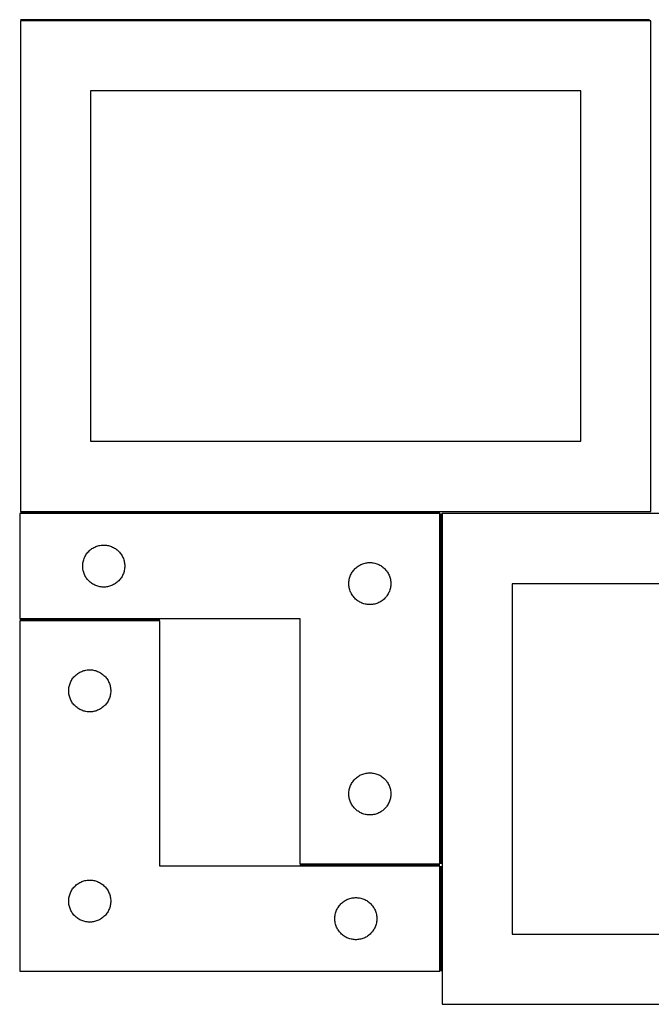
# Model space of a CAD drawing. Header units: millimetres. Extents: x 7 to 1493, y 7 to 2993.
# Tile 1 of 18: x 7 to 458, y 7 to 709. Entities that reach past the tile are written whole.
import ezdxf

# ---------------------------------------------------------------- set-up
doc = ezdxf.new("R2010")
doc.units = ezdxf.units.MM
doc.layers.add('COMMON', color=5, linetype='CONTINUOUS', true_color=0x0000ff)
doc.layers.add('CUT', color=7, linetype='CONTINUOUS', true_color=0x000000)

msp = doc.modelspace()

# ---------------------------------------------------------------- linework, layer by layer
at = {"layer": 'COMMON'}
for p, q in [((456.619859, 709.17889), (7.546661, 709.17889)), ((7.546661, 357.678888), (306.988838, 357.678888)), ((307.738838, 356.823621), (307.738838, 106.928888)), ((6.988838, 281.178887), (106.988838, 281.178887)), ((206.988838, 106.178887), (306.988838, 106.178887)), ((307.738838, 105.428887), (307.738838, 30.428887))]:
    msp.add_line(p, q, dxfattribs=at)
at = {"layer": 'CUT'}
for p, q in [((457.546661, 708.428889), (7.546661, 708.428889)), ((7.546661, 708.428889), (7.546661, 358.428889)), ((457.546661, 358.428889), (457.546661, 708.428889)), ((407.546661, 658.428889), (57.546661, 658.428889)), ((57.546661, 658.428889), (57.546661, 408.428889)), ((407.546661, 408.428889), (407.546661, 658.428889)), ((57.546661, 408.428889), (407.546661, 408.428889)), ((7.546661, 358.428889), (457.546661, 358.428889)), ((306.988838, 356.928888), (6.988838, 356.928888)), ((6.988838, 356.928888), (6.988838, 281.928888)), ((306.988838, 106.928888), (306.988838, 356.928888)), ((758.488839, 356.823621), (308.488839, 356.823621)), ((308.488839, 356.823621), (308.488839, 6.823621)), ((56.246555, 329.89805), (56.799738, 330.437169)), ((56.799738, 330.437169), (57.37994, 330.947095)), ((57.37994, 330.947095), (57.985624, 331.426477)), ((57.985624, 331.426477), (58.615182, 331.874043)), ((58.615182, 331.874043), (59.266946, 332.288607)), ((59.266946, 332.288607), (59.939187, 332.66907)), ((59.939187, 332.66907), (60.630122, 333.014422)), ((60.630122, 333.014422), (61.337919, 333.323748)), ((61.337919, 333.323748), (62.060702, 333.596226)), ((62.060702, 333.596226), (62.796553, 333.831136)), ((62.796553, 333.831136), (63.543522, 334.027854)), ((63.543522, 334.027854), (64.299626, 334.185857)), ((64.299626, 334.185857), (65.062862, 334.304728)), ((65.062862, 334.304728), (65.831206, 334.384151)), ((65.831206, 334.384151), (66.602619, 334.423915)), ((66.602619, 334.423915), (67.375056, 334.423915)), ((67.375056, 334.423915), (68.14647, 334.384151)), ((68.14647, 334.384151), (68.914813, 334.304728)), ((68.914813, 334.304728), (69.678049, 334.185857)), ((69.678049, 334.185857), (70.434154, 334.027854)), ((70.434154, 334.027854), (71.181122, 333.831136)), ((71.181122, 333.831136), (71.916973, 333.596226)), ((71.916973, 333.596226), (72.639756, 333.323748)), ((72.639756, 333.323748), (73.347554, 333.014422)), ((73.347554, 333.014422), (74.038489, 332.66907)), ((74.038489, 332.66907), (74.71073, 332.288607)), ((74.71073, 332.288607), (75.362494, 331.874043)), ((75.362494, 331.874043), (75.992052, 331.426477)), ((75.992052, 331.426477), (76.597735, 330.947095)), ((76.597735, 330.947095), (77.177938, 330.437169)), ((77.177938, 330.437169), (77.731121, 329.89805)), ((52.306002, 322.497169), (52.483422, 323.248955)), ((52.483422, 323.248955), (52.699307, 323.990611)), ((52.699307, 323.990611), (52.953085, 324.720169)), ((52.953085, 324.720169), (53.244084, 325.435697)), ((53.244084, 325.435697), (53.571532, 326.135295)), ((53.571532, 326.135295), (53.934559, 326.817109)), ((53.934559, 326.817109), (54.332204, 327.479331)), ((54.332204, 327.479331), (54.763413, 328.120204)), ((54.763413, 328.120204), (55.227041, 328.73803)), ((55.227041, 328.73803), (55.721859, 329.33117)), ((55.721859, 329.33117), (56.246555, 329.89805)), ((77.731121, 329.89805), (78.255817, 329.33117)), ((78.255817, 329.33117), (78.750635, 328.73803)), ((78.750635, 328.73803), (79.214263, 328.120204)), ((79.214263, 328.120204), (79.645471, 327.479331)), ((79.645471, 327.479331), (80.043116, 326.817109)), ((80.043116, 326.817109), (80.406144, 326.135295)), ((80.406144, 326.135295), (80.733591, 325.435697)), ((80.733591, 325.435697), (81.02459, 324.720169)), ((81.02459, 324.720169), (81.278368, 323.990611)), ((81.278368, 323.990611), (81.494254, 323.248955)), ((81.494254, 323.248955), (81.671673, 322.497169)), ((51.988838, 319.428888), (52.008726, 320.201069)), ((52.008726, 318.656707), (51.988838, 319.428888)), ((52.008726, 320.201069), (52.06834, 320.971203)), ((52.06834, 317.886573), (52.008726, 318.656707)), ((52.06834, 320.971203), (52.167519, 321.737247)), ((52.167519, 317.120529), (52.06834, 317.886573)), ((52.167519, 321.737247), (52.306002, 322.497169)), ((52.306002, 316.360607), (52.167519, 317.120529)), ((52.483422, 315.608821), (52.306002, 316.360607)), ((81.671673, 316.360607), (81.494254, 315.608821)), ((81.671673, 322.497169), (81.810156, 321.737247)), ((81.810156, 317.120529), (81.671673, 316.360607)), ((81.810156, 321.737247), (81.909336, 320.971203)), ((81.909336, 317.886573), (81.810156, 317.120529)), ((81.909336, 320.971203), (81.968949, 320.201069)), ((81.968949, 318.656707), (81.909336, 317.886573)), ((81.968949, 320.201069), (81.988838, 319.428888)), ((81.988838, 319.428888), (81.968949, 318.656707)), ((244.763413, 315.620204), (245.227041, 316.23803)), ((245.227041, 316.23803), (245.721859, 316.83117)), ((245.721859, 316.83117), (246.246555, 317.39805)), ((246.246555, 317.39805), (246.799738, 317.937169)), ((246.799738, 317.937169), (247.37994, 318.447095)), ((247.37994, 318.447095), (247.985624, 318.926477)), ((247.985624, 318.926477), (248.615182, 319.374043)), ((248.615182, 319.374043), (249.266946, 319.788607)), ((249.266946, 319.788607), (249.939187, 320.16907)), ((249.939187, 320.16907), (250.630122, 320.514422)), ((250.630122, 320.514422), (251.337919, 320.823748)), ((251.337919, 320.823748), (252.060702, 321.096226)), ((252.060702, 321.096226), (252.796553, 321.331136)), ((252.796553, 321.331136), (253.543522, 321.527854)), ((253.543522, 321.527854), (254.299626, 321.685857)), ((254.299626, 321.685857), (255.062862, 321.804728)), ((255.062862, 321.804728), (255.831206, 321.884151)), ((255.831206, 321.884151), (256.602619, 321.923915)), ((256.602619, 321.923915), (257.375056, 321.923915)), ((257.375056, 321.923915), (258.14647, 321.884151)), ((258.14647, 321.884151), (258.914813, 321.804728)), ((258.914813, 321.804728), (259.678049, 321.685857)), ((259.678049, 321.685857), (260.434154, 321.527854)), ((260.434154, 321.527854), (261.181122, 321.331136)), ((261.181122, 321.331136), (261.916973, 321.096226)), ((261.916973, 321.096226), (262.639756, 320.823748)), ((262.639756, 320.823748), (263.347554, 320.514422)), ((263.347554, 320.514422), (264.038489, 320.16907)), ((264.038489, 320.16907), (264.71073, 319.788607)), ((264.71073, 319.788607), (265.362494, 319.374043)), ((265.362494, 319.374043), (265.992052, 318.926477)), ((265.992052, 318.926477), (266.597735, 318.447095)), ((266.597735, 318.447095), (267.177938, 317.937169)), ((267.177938, 317.937169), (267.731121, 317.39805)), ((267.731121, 317.39805), (268.255817, 316.83117)), ((268.255817, 316.83117), (268.750635, 316.23803)), ((268.750635, 316.23803), (269.214263, 315.620204)), ((52.699307, 314.867166), (52.483422, 315.608821)), ((52.953085, 314.137607), (52.699307, 314.867166)), ((53.244084, 313.422079), (52.953085, 314.137607)), ((53.571532, 312.722481), (53.244084, 313.422079)), ((53.934559, 312.040667), (53.571532, 312.722481)), ((54.332204, 311.378445), (53.934559, 312.040667)), ((54.763413, 310.737572), (54.332204, 311.378445)), ((55.227041, 310.119746), (54.763413, 310.737572)), ((55.721859, 309.526606), (55.227041, 310.119746)), ((56.246555, 308.959726), (55.721859, 309.526606)), ((78.255817, 309.526606), (77.731121, 308.959726)), ((78.750635, 310.119746), (78.255817, 309.526606)), ((79.214263, 310.737572), (78.750635, 310.119746)), ((79.645471, 311.378445), (79.214263, 310.737572)), ((80.043116, 312.040667), (79.645471, 311.378445)), ((80.406144, 312.722481), (80.043116, 312.040667)), ((80.733591, 313.422079), (80.406144, 312.722481)), ((81.02459, 314.137607), (80.733591, 313.422079)), ((81.278368, 314.867166), (81.02459, 314.137607)), ((81.494254, 315.608821), (81.278368, 314.867166)), ((242.06834, 308.471203), (242.167519, 309.237247)), ((242.167519, 309.237247), (242.306002, 309.997169)), ((242.306002, 309.997169), (242.483422, 310.748955)), ((242.483422, 310.748955), (242.699307, 311.490611)), ((242.699307, 311.490611), (242.953085, 312.220169)), ((242.953085, 312.220169), (243.244084, 312.935697)), ((243.244084, 312.935697), (243.571532, 313.635295)), ((243.571532, 313.635295), (243.934559, 314.317109)), ((243.934559, 314.317109), (244.332204, 314.979331)), ((244.332204, 314.979331), (244.763413, 315.620204)), ((269.214263, 315.620204), (269.645471, 314.979331)), ((269.645471, 314.979331), (270.043116, 314.317109)), ((270.043116, 314.317109), (270.406144, 313.635295)), ((270.406144, 313.635295), (270.733591, 312.935697)), ((270.733591, 312.935697), (271.02459, 312.220169)), ((271.02459, 312.220169), (271.278368, 311.490611)), ((271.278368, 311.490611), (271.494254, 310.748955)), ((271.494254, 310.748955), (271.671673, 309.997169)), ((271.671673, 309.997169), (271.810156, 309.237247)), ((271.810156, 309.237247), (271.909336, 308.471203)), ((56.799738, 308.420608), (56.246555, 308.959726)), ((57.37994, 307.910681), (56.799738, 308.420608)), ((57.985624, 307.431299), (57.37994, 307.910681)), ((58.615182, 306.983733), (57.985624, 307.431299)), ((59.266946, 306.569169), (58.615182, 306.983733)), ((59.939187, 306.188706), (59.266946, 306.569169)), ((60.630122, 305.843354), (59.939187, 306.188706)), ((61.337919, 305.534029), (60.630122, 305.843354)), ((62.060702, 305.26155), (61.337919, 305.534029)), ((62.796553, 305.02664), (62.060702, 305.26155)), ((63.543522, 304.829922), (62.796553, 305.02664)), ((64.299626, 304.671919), (63.543522, 304.829922)), ((65.062862, 304.553048), (64.299626, 304.671919)), ((65.831206, 304.473625), (65.062862, 304.553048)), ((66.602619, 304.433861), (65.831206, 304.473625)), ((67.375056, 304.433861), (66.602619, 304.433861)), ((68.14647, 304.473625), (67.375056, 304.433861)), ((68.914813, 304.553048), (68.14647, 304.473625)), ((69.678049, 304.671919), (68.914813, 304.553048)), ((70.434154, 304.829922), (69.678049, 304.671919)), ((71.181122, 305.02664), (70.434154, 304.829922)), ((71.916973, 305.26155), (71.181122, 305.02664)), ((72.639756, 305.534029), (71.916973, 305.26155)), ((73.347554, 305.843354), (72.639756, 305.534029)), ((74.038489, 306.188706), (73.347554, 305.843354)), ((74.71073, 306.569169), (74.038489, 306.188706)), ((75.362494, 306.983733), (74.71073, 306.569169)), ((75.992052, 307.431299), (75.362494, 306.983733)), ((76.597735, 307.910681), (75.992052, 307.431299)), ((77.177938, 308.420608), (76.597735, 307.910681)), ((77.731121, 308.959726), (77.177938, 308.420608)), ((241.988838, 306.928888), (242.008726, 307.701069)), ((242.008726, 306.156707), (241.988838, 306.928888)), ((242.008726, 307.701069), (242.06834, 308.471203)), ((242.06834, 305.386573), (242.008726, 306.156707)), ((242.167519, 304.620529), (242.06834, 305.386573)), ((242.306002, 303.860607), (242.167519, 304.620529)), ((242.483422, 303.108821), (242.306002, 303.860607)), ((242.699307, 302.367166), (242.483422, 303.108821)), ((242.953085, 301.637607), (242.699307, 302.367166)), ((271.278368, 302.367166), (271.02459, 301.637607)), ((271.494254, 303.108821), (271.278368, 302.367166)), ((271.671673, 303.860607), (271.494254, 303.108821)), ((271.810156, 304.620529), (271.671673, 303.860607)), ((271.909336, 305.386573), (271.810156, 304.620529)), ((271.909336, 308.471203), (271.968949, 307.701069)), ((271.968949, 306.156707), (271.909336, 305.386573)), ((271.968949, 307.701069), (271.988838, 306.928888)), ((271.988838, 306.928888), (271.968949, 306.156707)), ((708.488839, 306.823621), (358.488839, 306.823621)), ((358.488839, 306.823621), (358.488839, 56.823621)), ((243.244084, 300.922079), (242.953085, 301.637607)), ((243.571532, 300.222481), (243.244084, 300.922079)), ((243.934559, 299.540667), (243.571532, 300.222481)), ((244.332204, 298.878445), (243.934559, 299.540667)), ((244.763413, 298.237572), (244.332204, 298.878445)), ((245.227041, 297.619746), (244.763413, 298.237572)), ((245.721859, 297.026606), (245.227041, 297.619746)), ((246.246555, 296.459726), (245.721859, 297.026606)), ((246.799738, 295.920608), (246.246555, 296.459726)), ((247.37994, 295.410681), (246.799738, 295.920608)), ((247.985624, 294.931299), (247.37994, 295.410681)), ((266.597735, 295.410681), (265.992052, 294.931299)), ((267.177938, 295.920608), (266.597735, 295.410681)), ((267.731121, 296.459726), (267.177938, 295.920608)), ((268.255817, 297.026606), (267.731121, 296.459726)), ((268.750635, 297.619746), (268.255817, 297.026606)), ((269.214263, 298.237572), (268.750635, 297.619746)), ((269.645471, 298.878445), (269.214263, 298.237572)), ((270.043116, 299.540667), (269.645471, 298.878445)), ((270.406144, 300.222481), (270.043116, 299.540667)), ((270.733591, 300.922079), (270.406144, 300.222481)), ((271.02459, 301.637607), (270.733591, 300.922079)), ((248.615182, 294.483733), (247.985624, 294.931299)), ((249.266946, 294.069169), (248.615182, 294.483733)), ((249.939187, 293.688706), (249.266946, 294.069169)), ((250.630122, 293.343354), (249.939187, 293.688706)), ((251.337919, 293.034029), (250.630122, 293.343354)), ((252.060702, 292.76155), (251.337919, 293.034029)), ((252.796553, 292.52664), (252.060702, 292.76155)), ((253.543522, 292.329922), (252.796553, 292.52664)), ((254.299626, 292.171919), (253.543522, 292.329922)), ((255.062862, 292.053048), (254.299626, 292.171919)), ((255.831206, 291.973625), (255.062862, 292.053048)), ((256.602619, 291.933861), (255.831206, 291.973625)), ((257.375056, 291.933861), (256.602619, 291.933861)), ((258.14647, 291.973625), (257.375056, 291.933861)), ((258.914813, 292.053048), (258.14647, 291.973625)), ((259.678049, 292.171919), (258.914813, 292.053048)), ((260.434154, 292.329922), (259.678049, 292.171919)), ((261.181122, 292.52664), (260.434154, 292.329922)), ((261.916973, 292.76155), (261.181122, 292.52664)), ((262.639756, 293.034029), (261.916973, 292.76155)), ((263.347554, 293.343354), (262.639756, 293.034029)), ((264.038489, 293.688706), (263.347554, 293.343354)), ((264.71073, 294.069169), (264.038489, 293.688706)), ((265.362494, 294.483733), (264.71073, 294.069169)), ((265.992052, 294.931299), (265.362494, 294.483733)), ((6.988838, 281.928888), (206.988838, 281.928888)), ((206.988838, 281.928888), (206.988838, 106.928888)), ((106.988838, 280.428887), (6.988838, 280.428887)), ((6.988838, 280.428887), (6.988838, 30.428887)), ((106.988838, 105.428887), (106.988838, 280.428887)), ((44.332204, 238.47933), (44.763413, 239.120203)), ((44.763413, 239.120203), (45.227041, 239.738029)), ((45.227041, 239.738029), (45.721859, 240.331169)), ((45.721859, 240.331169), (46.246555, 240.898049)), ((46.246555, 240.898049), (46.799738, 241.437168)), ((46.799738, 241.437168), (47.37994, 241.947094)), ((47.37994, 241.947094), (47.985624, 242.426476)), ((47.985624, 242.426476), (48.615182, 242.874042)), ((48.615182, 242.874042), (49.266946, 243.288606)), ((49.266946, 243.288606), (49.939187, 243.669069)), ((49.939187, 243.669069), (50.630122, 244.014421)), ((50.630122, 244.014421), (51.337919, 244.323747)), ((51.337919, 244.323747), (52.060702, 244.596225)), ((52.060702, 244.596225), (52.796553, 244.831135)), ((52.796553, 244.831135), (53.543522, 245.027853)), ((53.543522, 245.027853), (54.299626, 245.185856)), ((54.299626, 245.185856), (55.062862, 245.304727)), ((55.062862, 245.304727), (55.831206, 245.38415)), ((55.831206, 245.38415), (56.602619, 245.423914)), ((56.602619, 245.423914), (57.375056, 245.423914)), ((57.375056, 245.423914), (58.14647, 245.38415)), ((58.14647, 245.38415), (58.914813, 245.304727)), ((58.914813, 245.304727), (59.678049, 245.185856)), ((59.678049, 245.185856), (60.434154, 245.027853)), ((60.434154, 245.027853), (61.181122, 244.831135)), ((61.181122, 244.831135), (61.916973, 244.596225)), ((61.916973, 244.596225), (62.639756, 244.323747)), ((62.639756, 244.323747), (63.347554, 244.014421)), ((63.347554, 244.014421), (64.038489, 243.669069)), ((64.038489, 243.669069), (64.71073, 243.288606)), ((64.71073, 243.288606), (65.362494, 242.874042)), ((65.362494, 242.874042), (65.992052, 242.426476)), ((65.992052, 242.426476), (66.597735, 241.947094)), ((66.597735, 241.947094), (67.177938, 241.437168)), ((67.177938, 241.437168), (67.731121, 240.898049)), ((67.731121, 240.898049), (68.255817, 240.331169)), ((68.255817, 240.331169), (68.750635, 239.738029)), ((68.750635, 239.738029), (69.214263, 239.120203)), ((69.214263, 239.120203), (69.645471, 238.47933)), ((42.008726, 231.201068), (42.06834, 231.971202)), ((42.06834, 231.971202), (42.167519, 232.737246)), ((42.167519, 232.737246), (42.306002, 233.497168)), ((42.306002, 233.497168), (42.483422, 234.248954)), ((42.483422, 234.248954), (42.699307, 234.99061)), ((42.699307, 234.99061), (42.953085, 235.720168)), ((42.953085, 235.720168), (43.244084, 236.435696)), ((43.244084, 236.435696), (43.571532, 237.135294)), ((43.571532, 237.135294), (43.934559, 237.817108)), ((43.934559, 237.817108), (44.332204, 238.47933)), ((69.645471, 238.47933), (70.043116, 237.817108)), ((70.043116, 237.817108), (70.406144, 237.135294)), ((70.406144, 237.135294), (70.733591, 236.435696)), ((70.733591, 236.435696), (71.02459, 235.720168)), ((71.02459, 235.720168), (71.278368, 234.99061)), ((71.278368, 234.99061), (71.494254, 234.248954)), ((71.494254, 234.248954), (71.671673, 233.497168)), ((71.671673, 233.497168), (71.810156, 232.737246)), ((71.810156, 232.737246), (71.909336, 231.971202)), ((71.909336, 231.971202), (71.968949, 231.201068)), ((41.988838, 230.428887), (42.008726, 231.201068)), ((42.008726, 229.656706), (41.988838, 230.428887)), ((42.06834, 228.886572), (42.008726, 229.656706)), ((42.167519, 228.120528), (42.06834, 228.886572)), ((42.306002, 227.360606), (42.167519, 228.120528)), ((42.483422, 226.60882), (42.306002, 227.360606)), ((42.699307, 225.867165), (42.483422, 226.60882)), ((42.953085, 225.137606), (42.699307, 225.867165)), ((43.244084, 224.422078), (42.953085, 225.137606)), ((71.02459, 225.137606), (70.733591, 224.422078)), ((71.278368, 225.867165), (71.02459, 225.137606)), ((71.494254, 226.60882), (71.278368, 225.867165)), ((71.671673, 227.360606), (71.494254, 226.60882)), ((71.810156, 228.120528), (71.671673, 227.360606)), ((71.909336, 228.886572), (71.810156, 228.120528)), ((71.968949, 229.656706), (71.909336, 228.886572)), ((71.968949, 231.201068), (71.988838, 230.428887)), ((71.988838, 230.428887), (71.968949, 229.656706)), ((43.571532, 223.72248), (43.244084, 224.422078)), ((43.934559, 223.040666), (43.571532, 223.72248)), ((44.332204, 222.378444), (43.934559, 223.040666)), ((44.763413, 221.737571), (44.332204, 222.378444)), ((45.227041, 221.119745), (44.763413, 221.737571)), ((45.721859, 220.526605), (45.227041, 221.119745)), ((46.246555, 219.959725), (45.721859, 220.526605)), ((46.799738, 219.420607), (46.246555, 219.959725)), ((47.37994, 218.91068), (46.799738, 219.420607)), ((47.985624, 218.431298), (47.37994, 218.91068)), ((48.615182, 217.983732), (47.985624, 218.431298)), ((49.266946, 217.569168), (48.615182, 217.983732)), ((65.362494, 217.983732), (64.71073, 217.569168)), ((65.992052, 218.431298), (65.362494, 217.983732)), ((66.597735, 218.91068), (65.992052, 218.431298)), ((67.177938, 219.420607), (66.597735, 218.91068)), ((67.731121, 219.959725), (67.177938, 219.420607)), ((68.255817, 220.526605), (67.731121, 219.959725)), ((68.750635, 221.119745), (68.255817, 220.526605)), ((69.214263, 221.737571), (68.750635, 221.119745)), ((69.645471, 222.378444), (69.214263, 221.737571)), ((70.043116, 223.040666), (69.645471, 222.378444)), ((70.406144, 223.72248), (70.043116, 223.040666)), ((70.733591, 224.422078), (70.406144, 223.72248)), ((49.939187, 217.188705), (49.266946, 217.569168)), ((50.630122, 216.843353), (49.939187, 217.188705)), ((51.337919, 216.534028), (50.630122, 216.843353)), ((52.060702, 216.261549), (51.337919, 216.534028)), ((52.796553, 216.026639), (52.060702, 216.261549)), ((53.543522, 215.829921), (52.796553, 216.026639)), ((54.299626, 215.671918), (53.543522, 215.829921)), ((55.062862, 215.553047), (54.299626, 215.671918)), ((55.831206, 215.473624), (55.062862, 215.553047)), ((56.602619, 215.43386), (55.831206, 215.473624)), ((57.375056, 215.43386), (56.602619, 215.43386)), ((58.14647, 215.473624), (57.375056, 215.43386)), ((58.914813, 215.553047), (58.14647, 215.473624)), ((59.678049, 215.671918), (58.914813, 215.553047)), ((60.434154, 215.829921), (59.678049, 215.671918)), ((61.181122, 216.026639), (60.434154, 215.829921)), ((61.916973, 216.261549), (61.181122, 216.026639)), ((62.639756, 216.534028), (61.916973, 216.261549)), ((63.347554, 216.843353), (62.639756, 216.534028)), ((64.038489, 217.188705), (63.347554, 216.843353)), ((64.71073, 217.569168), (64.038489, 217.188705)), ((247.37994, 168.447095), (247.985624, 168.926477)), ((247.985624, 168.926477), (248.615182, 169.374043)), ((248.615182, 169.374043), (249.266946, 169.788607)), ((249.266946, 169.788607), (249.939187, 170.16907)), ((249.939187, 170.16907), (250.630122, 170.514422)), ((250.630122, 170.514422), (251.337919, 170.823748)), ((251.337919, 170.823748), (252.060702, 171.096226)), ((252.060702, 171.096226), (252.796553, 171.331136)), ((252.796553, 171.331136), (253.543522, 171.527854)), ((253.543522, 171.527854), (254.299626, 171.685857)), ((254.299626, 171.685857), (255.062862, 171.804728)), ((255.062862, 171.804728), (255.831206, 171.884151)), ((255.831206, 171.884151), (256.602619, 171.923915)), ((256.602619, 171.923915), (257.375056, 171.923915)), ((257.375056, 171.923915), (258.14647, 171.884151)), ((258.14647, 171.884151), (258.914813, 171.804728)), ((258.914813, 171.804728), (259.678049, 171.685857)), ((259.678049, 171.685857), (260.434154, 171.527854)), ((260.434154, 171.527854), (261.181122, 171.331136)), ((261.181122, 171.331136), (261.916973, 171.096226)), ((261.916973, 171.096226), (262.639756, 170.823748)), ((262.639756, 170.823748), (263.347554, 170.514422)), ((263.347554, 170.514422), (264.038489, 170.16907)), ((264.038489, 170.16907), (264.71073, 169.788607)), ((264.71073, 169.788607), (265.362494, 169.374043)), ((265.362494, 169.374043), (265.992052, 168.926477)), ((265.992052, 168.926477), (266.597735, 168.447095)), ((242.699307, 161.490611), (242.953085, 162.220169)), ((242.953085, 162.220169), (243.244084, 162.935697)), ((243.244084, 162.935697), (243.571532, 163.635295)), ((243.571532, 163.635295), (243.934559, 164.317109)), ((243.934559, 164.317109), (244.332204, 164.979331)), ((244.332204, 164.979331), (244.763413, 165.620204)), ((244.763413, 165.620204), (245.227041, 166.23803)), ((245.227041, 166.23803), (245.721859, 166.83117)), ((245.721859, 166.83117), (246.246555, 167.39805)), ((246.246555, 167.39805), (246.799738, 167.937169)), ((246.799738, 167.937169), (247.37994, 168.447095)), ((266.597735, 168.447095), (267.177938, 167.937169)), ((267.177938, 167.937169), (267.731121, 167.39805)), ((267.731121, 167.39805), (268.255817, 166.83117)), ((268.255817, 166.83117), (268.750635, 166.23803)), ((268.750635, 166.23803), (269.214263, 165.620204)), ((269.214263, 165.620204), (269.645471, 164.979331)), ((269.645471, 164.979331), (270.043116, 164.317109)), ((270.043116, 164.317109), (270.406144, 163.635295)), ((270.406144, 163.635295), (270.733591, 162.935697)), ((270.733591, 162.935697), (271.02459, 162.220169)), ((271.02459, 162.220169), (271.278368, 161.490611)), ((241.988838, 156.928888), (242.008726, 157.701069)), ((242.008726, 156.156707), (241.988838, 156.928888)), ((242.008726, 157.701069), (242.06834, 158.471203)), ((242.06834, 155.386573), (242.008726, 156.156707)), ((242.06834, 158.471203), (242.167519, 159.237247)), ((242.167519, 154.620529), (242.06834, 155.386573)), ((242.167519, 159.237247), (242.306002, 159.997169)), ((242.306002, 153.860607), (242.167519, 154.620529)), ((242.306002, 159.997169), (242.483422, 160.748955)), ((242.483422, 160.748955), (242.699307, 161.490611)), ((271.278368, 161.490611), (271.494254, 160.748955)), ((271.494254, 160.748955), (271.671673, 159.997169)), ((271.671673, 159.997169), (271.810156, 159.237247)), ((271.810156, 154.620529), (271.671673, 153.860607)), ((271.810156, 159.237247), (271.909336, 158.471203)), ((271.909336, 155.386573), (271.810156, 154.620529)), ((271.909336, 158.471203), (271.968949, 157.701069)), ((271.968949, 156.156707), (271.909336, 155.386573)), ((271.968949, 157.701069), (271.988838, 156.928888)), ((271.988838, 156.928888), (271.968949, 156.156707)), ((242.483422, 153.108821), (242.306002, 153.860607)), ((242.699307, 152.367166), (242.483422, 153.108821)), ((242.953085, 151.637607), (242.699307, 152.367166)), ((243.244084, 150.922079), (242.953085, 151.637607)), ((243.571532, 150.222481), (243.244084, 150.922079)), ((243.934559, 149.540667), (243.571532, 150.222481)), ((244.332204, 148.878445), (243.934559, 149.540667)), ((244.763413, 148.237572), (244.332204, 148.878445)), ((245.227041, 147.619746), (244.763413, 148.237572)), ((245.721859, 147.026606), (245.227041, 147.619746)), ((268.750635, 147.619746), (268.255817, 147.026606)), ((269.214263, 148.237572), (268.750635, 147.619746)), ((269.645471, 148.878445), (269.214263, 148.237572)), ((270.043116, 149.540667), (269.645471, 148.878445)), ((270.406144, 150.222481), (270.043116, 149.540667)), ((270.733591, 150.922079), (270.406144, 150.222481)), ((271.02459, 151.637607), (270.733591, 150.922079)), ((271.278368, 152.367166), (271.02459, 151.637607)), ((271.494254, 153.108821), (271.278368, 152.367166)), ((271.671673, 153.860607), (271.494254, 153.108821)), ((246.246555, 146.459726), (245.721859, 147.026606)), ((246.799738, 145.920608), (246.246555, 146.459726)), ((247.37994, 145.410681), (246.799738, 145.920608)), ((247.985624, 144.931299), (247.37994, 145.410681)), ((248.615182, 144.483733), (247.985624, 144.931299)), ((249.266946, 144.069169), (248.615182, 144.483733)), ((249.939187, 143.688706), (249.266946, 144.069169)), ((250.630122, 143.343354), (249.939187, 143.688706)), ((251.337919, 143.034029), (250.630122, 143.343354)), ((252.060702, 142.76155), (251.337919, 143.034029)), ((252.796553, 142.52664), (252.060702, 142.76155)), ((253.543522, 142.329922), (252.796553, 142.52664)), ((254.299626, 142.171919), (253.543522, 142.329922)), ((255.062862, 142.053048), (254.299626, 142.171919)), ((255.831206, 141.973625), (255.062862, 142.053048)), ((256.602619, 141.933861), (255.831206, 141.973625)), ((257.375056, 141.933861), (256.602619, 141.933861)), ((258.14647, 141.973625), (257.375056, 141.933861)), ((258.914813, 142.053048), (258.14647, 141.973625)), ((259.678049, 142.171919), (258.914813, 142.053048)), ((260.434154, 142.329922), (259.678049, 142.171919)), ((261.181122, 142.52664), (260.434154, 142.329922)), ((261.916973, 142.76155), (261.181122, 142.52664)), ((262.639756, 143.034029), (261.916973, 142.76155)), ((263.347554, 143.343354), (262.639756, 143.034029)), ((264.038489, 143.688706), (263.347554, 143.343354)), ((264.71073, 144.069169), (264.038489, 143.688706)), ((265.362494, 144.483733), (264.71073, 144.069169)), ((265.992052, 144.931299), (265.362494, 144.483733)), ((266.597735, 145.410681), (265.992052, 144.931299)), ((267.177938, 145.920608), (266.597735, 145.410681)), ((267.731121, 146.459726), (267.177938, 145.920608)), ((268.255817, 147.026606), (267.731121, 146.459726)), ((306.988838, 105.428887), (106.988838, 105.428887)), ((206.988838, 106.928888), (306.988838, 106.928888)), ((306.988838, 30.428887), (306.988838, 105.428887)), ((46.246555, 90.898049), (46.799738, 91.437168)), ((46.799738, 91.437168), (47.37994, 91.947094)), ((47.37994, 91.947094), (47.985624, 92.426476)), ((47.985624, 92.426476), (48.615182, 92.874042)), ((48.615182, 92.874042), (49.266946, 93.288606)), ((49.266946, 93.288606), (49.939187, 93.669069)), ((49.939187, 93.669069), (50.630122, 94.014421)), ((50.630122, 94.014421), (51.337919, 94.323747)), ((51.337919, 94.323747), (52.060702, 94.596225)), ((52.060702, 94.596225), (52.796553, 94.831135)), ((52.796553, 94.831135), (53.543522, 95.027853)), ((53.543522, 95.027853), (54.299626, 95.185856)), ((54.299626, 95.185856), (55.062862, 95.304727)), ((55.062862, 95.304727), (55.831206, 95.38415)), ((55.831206, 95.38415), (56.602619, 95.423914)), ((56.602619, 95.423914), (57.375056, 95.423914)), ((57.375056, 95.423914), (58.14647, 95.38415)), ((58.14647, 95.38415), (58.914813, 95.304727)), ((58.914813, 95.304727), (59.678049, 95.185856)), ((59.678049, 95.185856), (60.434154, 95.027853)), ((60.434154, 95.027853), (61.181122, 94.831135)), ((61.181122, 94.831135), (61.916973, 94.596225)), ((61.916973, 94.596225), (62.639756, 94.323747)), ((62.639756, 94.323747), (63.347554, 94.014421)), ((63.347554, 94.014421), (64.038489, 93.669069)), ((64.038489, 93.669069), (64.71073, 93.288606)), ((64.71073, 93.288606), (65.362494, 92.874042)), ((65.362494, 92.874042), (65.992052, 92.426476)), ((65.992052, 92.426476), (66.597735, 91.947094)), ((66.597735, 91.947094), (67.177938, 91.437168)), ((67.177938, 91.437168), (67.731121, 90.898049)), ((42.483422, 84.248954), (42.699307, 84.99061)), ((42.699307, 84.99061), (42.953085, 85.720168)), ((42.953085, 85.720168), (43.244084, 86.435696)), ((43.244084, 86.435696), (43.571532, 87.135294)), ((43.571532, 87.135294), (43.934559, 87.817108)), ((43.934559, 87.817108), (44.332204, 88.47933)), ((44.332204, 88.47933), (44.763413, 89.120203)), ((44.763413, 89.120203), (45.227041, 89.738029)), ((45.227041, 89.738029), (45.721859, 90.331169)), ((45.721859, 90.331169), (46.246555, 90.898049)), ((67.731121, 90.898049), (68.255817, 90.331169)), ((68.255817, 90.331169), (68.750635, 89.738029)), ((68.750635, 89.738029), (69.214263, 89.120203)), ((69.214263, 89.120203), (69.645471, 88.47933)), ((69.645471, 88.47933), (70.043116, 87.817108)), ((70.043116, 87.817108), (70.406144, 87.135294)), ((70.406144, 87.135294), (70.733591, 86.435696)), ((70.733591, 86.435696), (71.02459, 85.720168)), ((71.02459, 85.720168), (71.278368, 84.99061)), ((71.278368, 84.99061), (71.494254, 84.248954)), ((41.988838, 80.428887), (42.008726, 81.201068)), ((42.008726, 79.656706), (41.988838, 80.428887)), ((42.008726, 81.201068), (42.06834, 81.971202)), ((42.06834, 78.886572), (42.008726, 79.656706)), ((42.06834, 81.971202), (42.167519, 82.737246)), ((42.167519, 78.120528), (42.06834, 78.886572)), ((42.167519, 82.737246), (42.306002, 83.497168)), ((42.306002, 77.360606), (42.167519, 78.120528)), ((42.306002, 83.497168), (42.483422, 84.248954)), ((42.483422, 76.60882), (42.306002, 77.360606)), ((71.494254, 84.248954), (71.671673, 83.497168)), ((71.671673, 77.360606), (71.494254, 76.60882)), ((71.671673, 83.497168), (71.810156, 82.737246)), ((71.810156, 78.120528), (71.671673, 77.360606)), ((71.810156, 82.737246), (71.909336, 81.971202)), ((71.909336, 78.886572), (71.810156, 78.120528)), ((71.909336, 81.971202), (71.968949, 81.201068)), ((71.968949, 79.656706), (71.909336, 78.886572)), ((71.968949, 81.201068), (71.988838, 80.428887)), ((71.988838, 80.428887), (71.968949, 79.656706)), ((235.227041, 77.238029), (235.721859, 77.831169)), ((235.721859, 77.831169), (236.246555, 78.398049)), ((236.246555, 78.398049), (236.799738, 78.937168)), ((236.799738, 78.937168), (237.37994, 79.447094)), ((237.37994, 79.447094), (237.985624, 79.926476)), ((237.985624, 79.926476), (238.615182, 80.374042)), ((238.615182, 80.374042), (239.266946, 80.788606)), ((239.266946, 80.788606), (239.939187, 81.169069)), ((239.939187, 81.169069), (240.630122, 81.514421)), ((240.630122, 81.514421), (241.337919, 81.823747)), ((241.337919, 81.823747), (242.060702, 82.096225)), ((242.060702, 82.096225), (242.796553, 82.331135)), ((242.796553, 82.331135), (243.543522, 82.527853)), ((243.543522, 82.527853), (244.299626, 82.685856)), ((244.299626, 82.685856), (245.062862, 82.804727)), ((245.062862, 82.804727), (245.831206, 82.88415)), ((245.831206, 82.88415), (246.602619, 82.923914)), ((246.602619, 82.923914), (247.375056, 82.923914)), ((247.375056, 82.923914), (248.14647, 82.88415)), ((248.14647, 82.88415), (248.914813, 82.804727)), ((248.914813, 82.804727), (249.678049, 82.685856)), ((249.678049, 82.685856), (250.434154, 82.527853)), ((250.434154, 82.527853), (251.181122, 82.331135)), ((251.181122, 82.331135), (251.916973, 82.096225)), ((251.916973, 82.096225), (252.639756, 81.823747)), ((252.639756, 81.823747), (253.347554, 81.514421)), ((253.347554, 81.514421), (254.038489, 81.169069)), ((254.038489, 81.169069), (254.71073, 80.788606)), ((254.71073, 80.788606), (255.362494, 80.374042)), ((255.362494, 80.374042), (255.992052, 79.926476)), ((255.992052, 79.926476), (256.597735, 79.447094)), ((256.597735, 79.447094), (257.177938, 78.937168)), ((257.177938, 78.937168), (257.731121, 78.398049)), ((257.731121, 78.398049), (258.255817, 77.831169)), ((258.255817, 77.831169), (258.750635, 77.238029)), ((42.699307, 75.867165), (42.483422, 76.60882)), ((42.953085, 75.137606), (42.699307, 75.867165)), ((43.244084, 74.422078), (42.953085, 75.137606)), ((43.571532, 73.72248), (43.244084, 74.422078)), ((43.934559, 73.040666), (43.571532, 73.72248)), ((44.332204, 72.378444), (43.934559, 73.040666)), ((44.763413, 71.737571), (44.332204, 72.378444)), ((45.227041, 71.119745), (44.763413, 71.737571)), ((45.721859, 70.526605), (45.227041, 71.119745)), ((46.246555, 69.959725), (45.721859, 70.526605)), ((68.255817, 70.526605), (67.731121, 69.959725)), ((68.750635, 71.119745), (68.255817, 70.526605)), ((69.214263, 71.737571), (68.750635, 71.119745)), ((69.645471, 72.378444), (69.214263, 71.737571)), ((70.043116, 73.040666), (69.645471, 72.378444)), ((70.406144, 73.72248), (70.043116, 73.040666)), ((70.733591, 74.422078), (70.406144, 73.72248)), ((71.02459, 75.137606), (70.733591, 74.422078)), ((71.278368, 75.867165), (71.02459, 75.137606)), ((71.494254, 76.60882), (71.278368, 75.867165)), ((232.06834, 69.471202), (232.167519, 70.237246)), ((232.167519, 70.237246), (232.306002, 70.997168)), ((232.306002, 70.997168), (232.483422, 71.748954)), ((232.483422, 71.748954), (232.699307, 72.49061)), ((232.699307, 72.49061), (232.953085, 73.220168)), ((232.953085, 73.220168), (233.244084, 73.935696)), ((233.244084, 73.935696), (233.571532, 74.635294)), ((233.571532, 74.635294), (233.934559, 75.317108)), ((233.934559, 75.317108), (234.332204, 75.97933)), ((234.332204, 75.97933), (234.763413, 76.620203)), ((234.763413, 76.620203), (235.227041, 77.238029)), ((258.750635, 77.238029), (259.214263, 76.620203)), ((259.214263, 76.620203), (259.645471, 75.97933)), ((259.645471, 75.97933), (260.043116, 75.317108)), ((260.043116, 75.317108), (260.406144, 74.635294)), ((260.406144, 74.635294), (260.733591, 73.935696)), ((260.733591, 73.935696), (261.02459, 73.220168)), ((261.02459, 73.220168), (261.278368, 72.49061)), ((261.278368, 72.49061), (261.494254, 71.748954)), ((261.494254, 71.748954), (261.671673, 70.997168)), ((261.671673, 70.997168), (261.810156, 70.237246)), ((261.810156, 70.237246), (261.909336, 69.471202)), ((46.799738, 69.420607), (46.246555, 69.959725)), ((47.37994, 68.91068), (46.799738, 69.420607)), ((47.985624, 68.431298), (47.37994, 68.91068)), ((48.615182, 67.983732), (47.985624, 68.431298)), ((49.266946, 67.569168), (48.615182, 67.983732)), ((49.939187, 67.188705), (49.266946, 67.569168)), ((50.630122, 66.843353), (49.939187, 67.188705)), ((51.337919, 66.534028), (50.630122, 66.843353)), ((52.060702, 66.261549), (51.337919, 66.534028)), ((52.796553, 66.026639), (52.060702, 66.261549)), ((53.543522, 65.829921), (52.796553, 66.026639)), ((54.299626, 65.671918), (53.543522, 65.829921)), ((55.062862, 65.553047), (54.299626, 65.671918)), ((55.831206, 65.473624), (55.062862, 65.553047)), ((56.602619, 65.43386), (55.831206, 65.473624)), ((57.375056, 65.43386), (56.602619, 65.43386)), ((58.14647, 65.473624), (57.375056, 65.43386)), ((58.914813, 65.553047), (58.14647, 65.473624)), ((59.678049, 65.671918), (58.914813, 65.553047)), ((60.434154, 65.829921), (59.678049, 65.671918)), ((61.181122, 66.026639), (60.434154, 65.829921)), ((61.916973, 66.261549), (61.181122, 66.026639)), ((62.639756, 66.534028), (61.916973, 66.261549)), ((63.347554, 66.843353), (62.639756, 66.534028)), ((64.038489, 67.188705), (63.347554, 66.843353)), ((64.71073, 67.569168), (64.038489, 67.188705)), ((65.362494, 67.983732), (64.71073, 67.569168)), ((65.992052, 68.431298), (65.362494, 67.983732)), ((66.597735, 68.91068), (65.992052, 68.431298)), ((67.177938, 69.420607), (66.597735, 68.91068)), ((67.731121, 69.959725), (67.177938, 69.420607)), ((231.988838, 67.928887), (232.008726, 68.701068)), ((232.008726, 67.156706), (231.988838, 67.928887)), ((232.008726, 68.701068), (232.06834, 69.471202)), ((232.06834, 66.386572), (232.008726, 67.156706)), ((232.167519, 65.620528), (232.06834, 66.386572)), ((232.306002, 64.860606), (232.167519, 65.620528)), ((232.483422, 64.10882), (232.306002, 64.860606)), ((232.699307, 63.367165), (232.483422, 64.10882)), ((232.953085, 62.637606), (232.699307, 63.367165)), ((261.278368, 63.367165), (261.02459, 62.637606)), ((261.494254, 64.10882), (261.278368, 63.367165)), ((261.671673, 64.860606), (261.494254, 64.10882)), ((261.810156, 65.620528), (261.671673, 64.860606)), ((261.909336, 66.386572), (261.810156, 65.620528)), ((261.909336, 69.471202), (261.968949, 68.701068)), ((261.968949, 67.156706), (261.909336, 66.386572)), ((261.968949, 68.701068), (261.988838, 67.928887)), ((261.988838, 67.928887), (261.968949, 67.156706)), ((233.244084, 61.922078), (232.953085, 62.637606)), ((233.571532, 61.22248), (233.244084, 61.922078)), ((233.934559, 60.540666), (233.571532, 61.22248)), ((234.332204, 59.878444), (233.934559, 60.540666)), ((234.763413, 59.237571), (234.332204, 59.878444)), ((235.227041, 58.619745), (234.763413, 59.237571)), ((235.721859, 58.026605), (235.227041, 58.619745)), ((236.246555, 57.459725), (235.721859, 58.026605)), ((236.799738, 56.920607), (236.246555, 57.459725)), ((237.37994, 56.41068), (236.799738, 56.920607)), ((237.985624, 55.931298), (237.37994, 56.41068)), ((256.597735, 56.41068), (255.992052, 55.931298)), ((257.177938, 56.920607), (256.597735, 56.41068)), ((257.731121, 57.459725), (257.177938, 56.920607)), ((258.255817, 58.026605), (257.731121, 57.459725)), ((258.750635, 58.619745), (258.255817, 58.026605)), ((259.214263, 59.237571), (258.750635, 58.619745)), ((259.645471, 59.878444), (259.214263, 59.237571)), ((260.043116, 60.540666), (259.645471, 59.878444)), ((260.406144, 61.22248), (260.043116, 60.540666)), ((260.733591, 61.922078), (260.406144, 61.22248)), ((261.02459, 62.637606), (260.733591, 61.922078)), ((358.488839, 56.823621), (708.488839, 56.823621)), ((238.615182, 55.483732), (237.985624, 55.931298)), ((239.266946, 55.069168), (238.615182, 55.483732)), ((239.939187, 54.688705), (239.266946, 55.069168)), ((240.630122, 54.343353), (239.939187, 54.688705)), ((241.337919, 54.034028), (240.630122, 54.343353)), ((242.060702, 53.761549), (241.337919, 54.034028)), ((242.796553, 53.526639), (242.060702, 53.761549)), ((243.543522, 53.329921), (242.796553, 53.526639)), ((244.299626, 53.171918), (243.543522, 53.329921)), ((245.062862, 53.053047), (244.299626, 53.171918)), ((245.831206, 52.973624), (245.062862, 53.053047)), ((246.602619, 52.93386), (245.831206, 52.973624)), ((247.375056, 52.93386), (246.602619, 52.93386)), ((248.14647, 52.973624), (247.375056, 52.93386)), ((248.914813, 53.053047), (248.14647, 52.973624)), ((249.678049, 53.171918), (248.914813, 53.053047)), ((250.434154, 53.329921), (249.678049, 53.171918)), ((251.181122, 53.526639), (250.434154, 53.329921)), ((251.916973, 53.761549), (251.181122, 53.526639)), ((252.639756, 54.034028), (251.916973, 53.761549)), ((253.347554, 54.343353), (252.639756, 54.034028)), ((254.038489, 54.688705), (253.347554, 54.343353)), ((254.71073, 55.069168), (254.038489, 54.688705)), ((255.362494, 55.483732), (254.71073, 55.069168)), ((255.992052, 55.931298), (255.362494, 55.483732)), ((6.988838, 30.428887), (306.988838, 30.428887)), ((308.488839, 6.823621), (758.488839, 6.823621))]:
    msp.add_line(p, q, dxfattribs=at)

doc.saveas('drawing.dxf')
